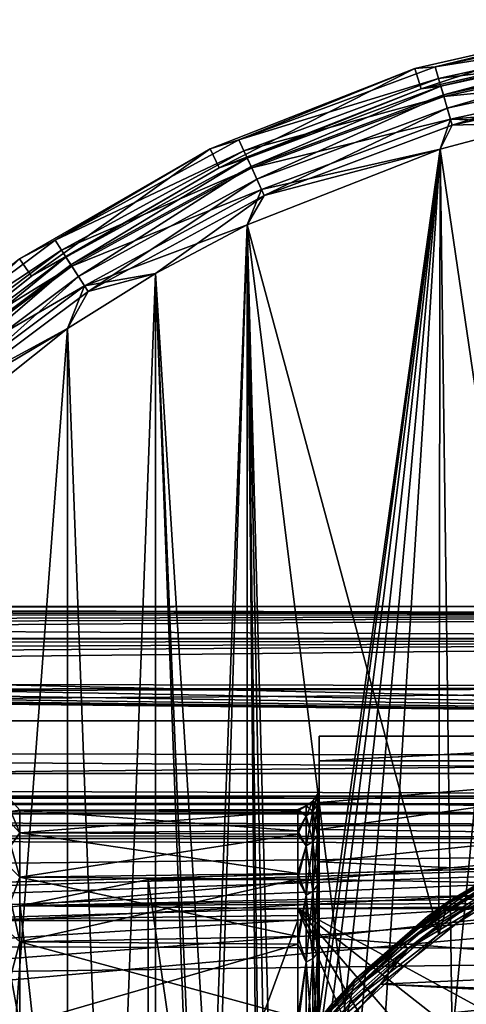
# Model space of a CAD drawing. Header units: millimetres. Extents: x -143 to 143, y -35 to 35.
# Tile 253 of 256: x 55 to 66, y 11 to 34. Entities that reach past the tile are written whole.
import ezdxf

# ---------------------------------------------------------------- set-up
doc = ezdxf.new("R2010")
doc.units = ezdxf.units.MM
doc.header["$LTSCALE"] = 65.185185
for name, color, linetype in [('129', 7, 'CONTINUOUS'), ('130', 7, 'CONTINUOUS'), ('131', 7, 'CONTINUOUS'), ('132', 7, 'CONTINUOUS'), ('138', 7, 'CONTINUOUS'), ('139', 7, 'CONTINUOUS'), ('17', 7, 'CONTINUOUS'), ('23', 7, 'CONTINUOUS'), ('28', 7, 'CONTINUOUS'), ('29', 7, 'CONTINUOUS'), ('316', 7, 'CONTINUOUS'), ('318', 7, 'CONTINUOUS'), ('332', 7, 'CONTINUOUS'), ('333', 7, 'CONTINUOUS'), ('36', 7, 'CONTINUOUS'), ('45', 7, 'CONTINUOUS'), ('46', 7, 'CONTINUOUS'), ('464', 7, 'CONTINUOUS'), ('467', 7, 'CONTINUOUS'), ('468', 7, 'CONTINUOUS'), ('469', 7, 'CONTINUOUS'), ('472', 7, 'CONTINUOUS'), ('473', 7, 'CONTINUOUS'), ('474', 7, 'CONTINUOUS'), ('477', 7, 'CONTINUOUS'), ('478', 7, 'CONTINUOUS'), ('483', 7, 'CONTINUOUS'), ('71', 7, 'CONTINUOUS'), ('74', 7, 'CONTINUOUS')]:
    doc.layers.add(name, color=color, linetype=linetype)

msp = doc.modelspace()

# ---------------------------------------------------------------- linework, layer by layer
at = {"layer": '129', "linetype": 'CONTINUOUS'}
for points in [[(62.5, 16.846, -4.741), (62.5, 17.427, -1.598), (62.5, 15.678, -4.272), (62.5, 16.846, -4.741)], [(62.5, 17.427, -1.598), (62.5, 17.427, 1.598), (62.5, 16.195, -1.334), (62.5, 17.427, -1.598)], [(62.5, 15.678, -4.272), (62.5, 17.427, -1.598), (62.5, 16.195, -1.334), (62.5, 15.678, -4.272)], [(62.5, 17.427, 1.598), (62.5, 16.846, 4.741), (62.5, 16.166, 1.648), (62.5, 17.427, 1.598)], [(62.5, 16.195, -1.334), (62.5, 17.427, 1.598), (62.5, 16.166, 1.648), (62.5, 16.195, -1.334)], [(62.5, 15.224, -11.324), (62.5, 16.846, -4.741), (62.5, 13.095, -9.622), (62.5, 15.224, -11.324)], [(62.5, 13.095, -9.622), (62.5, 16.846, -4.741), (62.5, 14.633, -7.066), (62.5, 13.095, -9.622)], [(62.5, 14.633, -7.066), (62.5, 16.846, -4.741), (62.5, 15.678, -4.272), (62.5, 14.633, -7.066)], [(62.5, 16.846, 4.741), (62.5, 15.86, 7.397), (62.5, 14.493, 7.349), (62.5, 16.846, 4.741)], [(62.5, 16.166, 1.648), (62.5, 16.846, 4.741), (62.5, 15.592, 4.576), (62.5, 16.166, 1.648)], [(62.5, 15.592, 4.576), (62.5, 16.846, 4.741), (62.5, 14.493, 7.349), (62.5, 15.592, 4.576)], [(62.5, 15.86, 7.397), (62.5, 14.458, 9.859), (62.5, 14.493, 7.349), (62.5, 15.86, 7.397)], [(62.5, 14.04, -18), (62.5, 15.224, -11.324), (62.5, 6.113, -15.056), (62.5, 14.04, -18)], [(62.5, 6.113, -15.056), (62.5, 15.224, -11.324), (62.5, 8.762, -13.686), (62.5, 6.113, -15.056)], [(62.5, 8.762, -13.686), (62.5, 15.224, -11.324), (62.5, 11.115, -11.854), (62.5, 8.762, -13.686)], [(62.5, 11.115, -11.854), (62.5, 15.224, -11.324), (62.5, 13.095, -9.622), (62.5, 11.115, -11.854)], [(62.5, 14.493, 7.349), (62.5, 14.458, 9.859), (62.5, 12.906, 9.874), (62.5, 14.493, 7.349)], [(62.5, 14.458, 9.859), (62.5, 12.678, 12.063), (62.5, 12.906, 9.874), (62.5, 14.458, 9.859)], [(62.5, -14.04, -18), (62.5, 14.04, -18), (62.5, 3.257, -15.92), (62.5, -14.04, -18)], [(62.5, 3.257, -15.92), (62.5, 14.04, -18), (62.5, 6.113, -15.056), (62.5, 3.257, -15.92)], [(62.5, 12.906, 9.874), (62.5, 12.678, 12.063), (62.5, 10.883, 12.067), (62.5, 12.906, 9.874)], [(62.5, 12.678, 12.063), (62.5, 10.566, 13.95), (62.5, 10.883, 12.067), (62.5, 12.678, 12.063)]]:
    msp.add_3dface(points, dxfattribs=at)
at = {"layer": '130', "linetype": 'CONTINUOUS'}
for points in [[(58.464, 14.04, -18), (62.5, 14.04, -18), (62.5, -14.04, -18), (58.464, 14.04, -18)], [(58.464, 14.04, -18), (62.5, -14.04, -18), (58.464, -14.04, -18), (58.464, 14.04, -18)]]:
    msp.add_3dface(points, dxfattribs=at)
at = {"layer": '131', "linetype": 'CONTINUOUS'}
for points in [[(55.441, 13.424, -23.236), (58.464, 14.04, -18), (58.464, -14.04, -18), (55.441, 13.424, -23.236)], [(52.402, 13.077, -28.5), (55.441, 13.424, -23.236), (58.464, -14.04, -18), (52.402, 13.077, -28.5)], [(52.402, -13.077, -28.5), (52.402, 13.077, -28.5), (55.441, -13.424, -23.236), (52.402, -13.077, -28.5)], [(52.402, 13.077, -28.5), (58.464, -14.04, -18), (55.441, -13.424, -23.236), (52.402, 13.077, -28.5)]]:
    msp.add_3dface(points, dxfattribs=at)
at = {"layer": '132', "linetype": 'CONTINUOUS'}
for points in [[(62.462, 15.815, -2.789), (62.462, 16.059), (62.354, 15.655, -2.76), (62.462, 15.815, -2.789)], [(62.462, 16.059), (62.462, 15.815, 2.789), (62.354, 15.897), (62.462, 16.059)], [(62.462, 16.059), (62.354, 15.897), (62.354, 15.655, -2.76), (62.462, 16.059)], [(62.5, 15.678, -4.272), (62.5, 16.195, -1.334), (62.462, 15.815, -2.789), (62.5, 15.678, -4.272)], [(62.5, 16.195, -1.334), (62.5, 16.166, 1.648), (62.462, 16.059), (62.5, 16.195, -1.334)], [(62.462, 15.815, -2.789), (62.5, 16.195, -1.334), (62.462, 16.059), (62.462, 15.815, -2.789)], [(62.5, 16.166, 1.648), (62.5, 15.592, 4.576), (62.462, 15.815, 2.789), (62.5, 16.166, 1.648)], [(62.462, 16.059), (62.5, 16.166, 1.648), (62.462, 15.815, 2.789), (62.462, 16.059)], [(62.191, 15.788), (62.191, 15.548, -2.742), (62.354, 15.897), (62.191, 15.788)], [(62.354, 15.655, 2.76), (62.191, 15.788), (62.354, 15.897), (62.354, 15.655, 2.76)], [(62.354, 15.897), (62.191, 15.548, -2.742), (62.354, 15.655, -2.76), (62.354, 15.897)], [(62.462, 15.815, 2.789), (62.354, 15.655, 2.76), (62.354, 15.897), (62.462, 15.815, 2.789)], [(62, 15.669, 1.596), (62, 15.697, -1.292), (62.191, 15.788), (62, 15.669, 1.596)], [(62.191, 15.788), (62, 15.697, -1.292), (62.191, 15.548, -2.742), (62.191, 15.788)], [(62.191, 15.548, 2.742), (62, 15.669, 1.596), (62.191, 15.788), (62.191, 15.548, 2.742)], [(62, 15.697, -1.292), (62, 15.197, -4.137), (62.191, 15.548, -2.742), (62, 15.697, -1.292)], [(62, 15.114, 4.431), (62, 15.669, 1.596), (62.191, 15.548, 2.742), (62, 15.114, 4.431)], [(62.191, 15.548, 2.742), (62.191, 15.788), (62.354, 15.655, 2.76), (62.191, 15.548, 2.742)], [(62.354, 14.938, 5.437), (62.191, 15.548, 2.742), (62.354, 15.655, 2.76), (62.354, 14.938, 5.437)], [(62.191, 15.548, -2.742), (62.191, 14.836, -5.4), (62.354, 15.655, -2.76), (62.191, 15.548, -2.742)], [(62.354, 15.655, -2.76), (62.191, 14.836, -5.4), (62.354, 14.938, -5.437), (62.354, 15.655, -2.76)], [(62.462, 15.091, -5.493), (62.462, 15.815, -2.789), (62.354, 14.938, -5.437), (62.462, 15.091, -5.493)], [(62.462, 15.815, -2.789), (62.354, 15.655, -2.76), (62.354, 14.938, -5.437), (62.462, 15.815, -2.789)], [(62.462, 15.815, 2.789), (62.462, 15.091, 5.493), (62.354, 15.655, 2.76), (62.462, 15.815, 2.789)], [(62.462, 15.091, 5.493), (62.354, 14.938, 5.437), (62.354, 15.655, 2.76), (62.462, 15.091, 5.493)], [(62.462, 15.091, -5.493), (62.5, 15.678, -4.272), (62.462, 15.815, -2.789), (62.462, 15.091, -5.493)], [(62.462, 15.815, 2.789), (62.5, 15.592, 4.576), (62.462, 15.091, 5.493), (62.462, 15.815, 2.789)], [(62.5, 14.633, -7.066), (62.5, 15.678, -4.272), (62.462, 15.091, -5.493), (62.5, 14.633, -7.066)], [(62.5, 15.592, 4.576), (62.5, 14.493, 7.349), (62.462, 15.091, 5.493), (62.5, 15.592, 4.576)], [(62.191, 15.548, -2.742), (62, 15.197, -4.137), (62.191, 14.836, -5.4), (62.191, 15.548, -2.742)], [(62.191, 14.836, 5.4), (62, 15.114, 4.431), (62.191, 15.548, 2.742), (62.191, 14.836, 5.4)], [(62.191, 14.836, 5.4), (62.191, 15.548, 2.742), (62.354, 14.938, 5.437), (62.191, 14.836, 5.4)], [(62, 15.197, -4.137), (62, 14.186, -6.843), (62.191, 14.836, -5.4), (62, 15.197, -4.137)], [(62, 14.05, 7.117), (62, 15.114, 4.431), (62.191, 14.836, 5.4), (62, 14.05, 7.117)], [(62.354, 13.767, 7.948), (62.191, 14.836, 5.4), (62.354, 14.938, 5.437), (62.354, 13.767, 7.948)], [(62.191, 14.836, -5.4), (62.191, 13.673, -7.894), (62.354, 14.938, -5.437), (62.191, 14.836, -5.4)], [(62.354, 14.938, -5.437), (62.191, 13.673, -7.894), (62.354, 13.767, -7.948), (62.354, 14.938, -5.437)], [(62.462, 13.908, -8.03), (62.462, 15.091, -5.493), (62.354, 13.767, -7.948), (62.462, 13.908, -8.03)], [(62.462, 15.091, -5.493), (62.354, 14.938, -5.437), (62.354, 13.767, -7.948), (62.462, 15.091, -5.493)], [(62.462, 15.091, 5.493), (62.462, 13.908, 8.03), (62.354, 14.938, 5.437), (62.462, 15.091, 5.493)], [(62.462, 13.908, 8.03), (62.354, 13.767, 7.948), (62.354, 14.938, 5.437), (62.462, 13.908, 8.03)], [(62.462, 13.908, -8.03), (62.5, 14.633, -7.066), (62.462, 15.091, -5.493), (62.462, 13.908, -8.03)], [(62.462, 15.091, 5.493), (62.5, 14.493, 7.349), (62.462, 13.908, 8.03), (62.462, 15.091, 5.493)], [(62.191, 14.836, -5.4), (62, 14.186, -6.843), (62.191, 13.673, -7.894), (62.191, 14.836, -5.4)], [(62.191, 13.673, 7.894), (62, 14.05, 7.117), (62.191, 14.836, 5.4), (62.191, 13.673, 7.894)], [(62.191, 13.673, 7.894), (62.191, 14.836, 5.4), (62.354, 13.767, 7.948), (62.191, 13.673, 7.894)], [(62.5, 13.095, -9.622), (62.5, 14.633, -7.066), (62.462, 13.908, -8.03), (62.5, 13.095, -9.622)], [(62.5, 14.493, 7.349), (62.5, 12.906, 9.874), (62.462, 13.908, 8.03), (62.5, 14.493, 7.349)], [(62, 14.186, -6.843), (62, 12.697, -9.319), (62.191, 13.673, -7.894), (62, 14.186, -6.843)], [(62, 12.514, 9.563), (62, 14.05, 7.117), (62.191, 13.673, 7.894), (62, 12.514, 9.563)], [(62.354, 12.177, 10.218), (62.191, 13.673, 7.894), (62.354, 13.767, 7.948), (62.354, 12.177, 10.218)], [(62.191, 13.673, -7.894), (62.191, 12.094, -10.148), (62.354, 13.767, -7.948), (62.191, 13.673, -7.894)], [(62.354, 13.767, -7.948), (62.191, 12.094, -10.148), (62.354, 12.177, -10.218), (62.354, 13.767, -7.948)], [(62.462, 12.302, -10.323), (62.462, 13.908, -8.03), (62.354, 12.177, -10.218), (62.462, 12.302, -10.323)], [(62.462, 13.908, -8.03), (62.354, 13.767, -7.948), (62.354, 12.177, -10.218), (62.462, 13.908, -8.03)], [(62.462, 13.908, 8.03), (62.462, 12.302, 10.323), (62.354, 13.767, 7.948), (62.462, 13.908, 8.03)], [(62.462, 12.302, 10.323), (62.354, 12.177, 10.218), (62.354, 13.767, 7.948), (62.462, 12.302, 10.323)], [(62.462, 12.302, -10.323), (62.5, 13.095, -9.622), (62.462, 13.908, -8.03), (62.462, 12.302, -10.323)], [(62.462, 13.908, 8.03), (62.5, 12.906, 9.874), (62.462, 12.302, 10.323), (62.462, 13.908, 8.03)], [(62.191, 13.673, -7.894), (62, 12.697, -9.319), (62.191, 12.094, -10.148), (62.191, 13.673, -7.894)], [(62.191, 12.094, 10.148), (62, 12.514, 9.563), (62.191, 13.673, 7.894), (62.191, 12.094, 10.148)], [(62.191, 12.094, 10.148), (62.191, 13.673, 7.894), (62.354, 12.177, 10.218), (62.191, 12.094, 10.148)], [(62.5, 11.115, -11.854), (62.5, 13.095, -9.622), (62.462, 12.302, -10.323), (62.5, 11.115, -11.854)], [(62.5, 12.906, 9.874), (62.5, 10.883, 12.067), (62.462, 12.302, 10.323), (62.5, 12.906, 9.874)], [(62, 12.697, -9.319), (62, 10.782, -11.481), (62.191, 12.094, -10.148), (62, 12.697, -9.319)], [(62, 10.558, 11.688), (62, 12.514, 9.563), (62.191, 12.094, 10.148), (62, 10.558, 11.688)], [(62.354, 10.218, 12.177), (62.191, 12.094, 10.148), (62.354, 12.177, 10.218), (62.354, 10.218, 12.177)], [(62.191, 12.094, -10.148), (62.191, 10.148, -12.094), (62.354, 12.177, -10.218), (62.191, 12.094, -10.148)], [(62.354, 12.177, -10.218), (62.191, 10.148, -12.094), (62.354, 10.218, -12.177), (62.354, 12.177, -10.218)], [(62.462, 10.323, -12.302), (62.462, 12.302, -10.323), (62.354, 10.218, -12.177), (62.462, 10.323, -12.302)], [(62.462, 12.302, -10.323), (62.354, 12.177, -10.218), (62.354, 10.218, -12.177), (62.462, 12.302, -10.323)], [(62.462, 12.302, 10.323), (62.462, 10.323, 12.302), (62.354, 12.177, 10.218), (62.462, 12.302, 10.323)], [(62.462, 10.323, 12.302), (62.354, 10.218, 12.177), (62.354, 12.177, 10.218), (62.462, 10.323, 12.302)], [(62.462, 10.323, -12.302), (62.5, 11.115, -11.854), (62.462, 12.302, -10.323), (62.462, 10.323, -12.302)], [(62.462, 12.302, 10.323), (62.5, 10.883, 12.067), (62.462, 10.323, 12.302), (62.462, 12.302, 10.323)], [(62.191, 12.094, -10.148), (62, 10.782, -11.481), (62.191, 10.148, -12.094), (62.191, 12.094, -10.148)], [(62.191, 10.148, 12.094), (62, 10.558, 11.688), (62.191, 12.094, 10.148), (62.191, 10.148, 12.094)], [(62.191, 10.148, 12.094), (62.191, 12.094, 10.148), (62.354, 10.218, 12.177), (62.191, 10.148, 12.094)], [(62.5, 8.762, -13.686), (62.5, 11.115, -11.854), (62.462, 10.323, -12.302), (62.5, 8.762, -13.686)]]:
    msp.add_3dface(points, dxfattribs=at)
at = {"layer": '138', "linetype": 'CONTINUOUS'}
for points in [[(55, 15.616, 4.443), (55, 16.167, 1.498), (55.437, 15.149, 4.31), (55, 15.616, 4.443)], [(55, 16.167, 1.498), (55, 16.167, -1.498), (55.437, 15.683, 1.453), (55, 16.167, 1.498)], [(55.437, 15.149, 4.31), (55, 16.167, 1.498), (55.437, 15.683, 1.453), (55.437, 15.149, 4.31)], [(55, 16.167, -1.498), (55, 15.616, -4.443), (55.437, 15.683, -1.453), (55, 16.167, -1.498)], [(55.437, 15.683, 1.453), (55, 16.167, -1.498), (55.437, 15.683, -1.453), (55.437, 15.683, 1.453)], [(55.437, 15.683, -1.453), (55, 15.616, -4.443), (55.437, 15.149, -4.31), (55.437, 15.683, -1.453)], [(55, 14.534, 7.237), (55, 15.616, 4.443), (55.437, 14.099, 7.02), (55, 14.534, 7.237)], [(55.437, 14.099, 7.02), (55, 15.616, 4.443), (55.437, 15.149, 4.31), (55.437, 14.099, 7.02)], [(55, 15.616, -4.443), (55, 14.534, -7.237), (55.437, 15.149, -4.31), (55, 15.616, -4.443)], [(55.437, 15.149, -4.31), (55, 14.534, -7.237), (55.437, 14.099, -7.02), (55.437, 15.149, -4.31)], [(55, 12.957, 9.784), (55, 14.534, 7.237), (55.437, 12.569, 9.491), (55, 12.957, 9.784)], [(55.437, 12.569, 9.491), (55, 14.534, 7.237), (55.437, 14.099, 7.02), (55.437, 12.569, 9.491)], [(55, 14.534, -7.237), (55, 12.957, -9.784), (55.437, 14.099, -7.02), (55, 14.534, -7.237)], [(55.437, 14.099, -7.02), (55, 12.957, -9.784), (55.437, 12.569, -9.491), (55.437, 14.099, -7.02)], [(55, 10.938, 11.998), (55, 12.957, 9.784), (55.437, 10.611, 11.639), (55, 10.938, 11.998)], [(55.437, 10.611, 11.639), (55, 12.957, 9.784), (55.437, 12.569, 9.491), (55.437, 10.611, 11.639)], [(55, 12.957, -9.784), (55, 10.939, -11.998), (55.437, 12.569, -9.491), (55, 12.957, -9.784)], [(55.437, 12.569, -9.491), (55, 10.939, -11.998), (55.437, 10.611, -11.639), (55.437, 12.569, -9.491)]]:
    msp.add_3dface(points, dxfattribs=at)
at = {"layer": '139', "linetype": 'CONTINUOUS'}
for points in [[(62, 15.197, -4.137), (62, 15.697, -1.292), (55.437, 15.683, -1.453), (62, 15.197, -4.137)], [(62, 15.697, -1.292), (62, 15.669, 1.596), (55.437, 15.683, 1.453), (62, 15.697, -1.292)], [(62, 15.697, -1.292), (55.437, 15.683, 1.453), (55.437, 15.683, -1.453), (62, 15.697, -1.292)], [(62, 15.197, -4.137), (55.437, 15.683, -1.453), (55.437, 15.149, -4.31), (62, 15.197, -4.137)], [(62, 15.669, 1.596), (55.437, 15.149, 4.31), (55.437, 15.683, 1.453), (62, 15.669, 1.596)], [(62, 15.669, 1.596), (62, 15.114, 4.431), (55.437, 15.149, 4.31), (62, 15.669, 1.596)], [(62, 14.186, -6.843), (62, 15.197, -4.137), (55.437, 15.149, -4.31), (62, 14.186, -6.843)], [(62, 14.186, -6.843), (55.437, 15.149, -4.31), (55.437, 14.099, -7.02), (62, 14.186, -6.843)], [(62, 15.114, 4.431), (55.437, 14.099, 7.02), (55.437, 15.149, 4.31), (62, 15.114, 4.431)], [(62, 15.114, 4.431), (62, 14.05, 7.117), (55.437, 14.099, 7.02), (62, 15.114, 4.431)], [(62, 12.697, -9.319), (62, 14.186, -6.843), (55.437, 14.099, -7.02), (62, 12.697, -9.319)], [(62, 12.697, -9.319), (55.437, 14.099, -7.02), (55.437, 12.569, -9.491), (62, 12.697, -9.319)], [(62, 14.05, 7.117), (55.437, 12.569, 9.491), (55.437, 14.099, 7.02), (62, 14.05, 7.117)], [(62, 14.05, 7.117), (62, 12.514, 9.563), (55.437, 12.569, 9.491), (62, 14.05, 7.117)], [(62, 10.782, -11.481), (62, 12.697, -9.319), (55.437, 12.569, -9.491), (62, 10.782, -11.481)], [(62, 10.782, -11.481), (55.437, 12.569, -9.491), (55.437, 10.611, -11.639), (62, 10.782, -11.481)], [(62, 12.514, 9.563), (55.437, 10.611, 11.639), (55.437, 12.569, 9.491), (62, 12.514, 9.563)], [(62, 12.514, 9.563), (62, 10.558, 11.688), (55.437, 10.611, 11.639), (62, 12.514, 9.563)]]:
    msp.add_3dface(points, dxfattribs=at)
at = {"layer": '17', "linetype": 'CONTINUOUS'}
for points in [[(74, 16.846, -4.741), (74, 17.429, -1.57), (62.5, 16.846, -4.741), (74, 16.846, -4.741)], [(74, 17.429, -1.57), (74, 17.422, 1.654), (62.5, 17.427, 1.598), (74, 17.429, -1.57)], [(62.5, 16.846, -4.741), (74, 17.429, -1.57), (62.5, 17.427, -1.598), (62.5, 16.846, -4.741)], [(62.5, 17.427, -1.598), (74, 17.429, -1.57), (62.5, 17.427, 1.598), (62.5, 17.427, -1.598)], [(62.5, 17.427, 1.598), (74, 17.422, 1.654), (62.5, 16.846, 4.741), (62.5, 17.427, 1.598)], [(74, 17.422, 1.654), (74, 16.822, 4.823), (62.5, 16.846, 4.741), (74, 17.422, 1.654)], [(62.5, 16.846, 4.741), (74, 16.822, 4.823), (62.5, 15.86, 7.397), (62.5, 16.846, 4.741)], [(74, 16.822, 4.823), (74, 15.652, 7.827), (62.5, 15.86, 7.397), (74, 16.822, 4.823)], [(62.5, 15.86, 7.397), (74, 15.652, 7.827), (62.5, 14.458, 9.859), (62.5, 15.86, 7.397)], [(74, 15.652, 7.827), (74, 13.95, 10.566), (62.5, 14.458, 9.859), (74, 15.652, 7.827)], [(62.5, 14.458, 9.859), (74, 13.95, 10.566), (62.5, 12.678, 12.063), (62.5, 14.458, 9.859)], [(74, 13.95, 10.566), (74, 11.775, 12.946), (62.5, 12.678, 12.063), (74, 13.95, 10.566)], [(62.5, 12.678, 12.063), (74, 11.775, 12.946), (62.5, 10.566, 13.95), (62.5, 12.678, 12.063)], [(74, 11.775, 12.946), (74, 9.2, 14.887), (62.5, 10.566, 13.95), (74, 11.775, 12.946)]]:
    msp.add_3dface(points, dxfattribs=at)
at = {"layer": '23', "linetype": 'CONTINUOUS'}
for points in [[(74, 15.071, -12.065), (74, 16.846, -4.741), (62.5, 15.224, -11.324), (74, 15.071, -12.065)], [(74, 16.846, -4.741), (62.5, 16.846, -4.741), (62.5, 15.224, -11.324), (74, 16.846, -4.741)], [(62.5, 14.04, -18), (74, 15.071, -12.065), (62.5, 15.224, -11.324), (62.5, 14.04, -18)], [(74, 13.836, -19.5), (74, 15.071, -12.065), (62.5, 14.04, -18), (74, 13.836, -19.5)], [(55.441, 13.424, -23.236), (74, 13.836, -19.5), (62.5, 14.04, -18), (55.441, 13.424, -23.236)], [(58.464, 14.04, -18), (55.441, 13.424, -23.236), (62.5, 14.04, -18), (58.464, 14.04, -18)], [(74, 13.836, -19.5), (55.441, 13.424, -23.236), (84.5, 13.836, -19.5), (74, 13.836, -19.5)], [(84.5, 13.836, -19.5), (55.441, 13.424, -23.236), (84.5, 13.572, -21.747), (84.5, 13.836, -19.5)], [(84.5, 13.572, -21.747), (55.441, 13.424, -23.236), (62, 13.357, -24), (84.5, 13.572, -21.747)], [(84.5, 13.357, -24), (84.5, 13.572, -21.747), (62, 13.357, -24), (84.5, 13.357, -24)], [(55.441, 13.424, -23.236), (52.402, 13.077, -28.5), (62, 13.357, -24), (55.441, 13.424, -23.236)], [(62, 13.357, -24), (52.402, 13.077, -28.5), (62, 13.192, -26.248), (62, 13.357, -24)], [(52.402, 13.077, -28.5), (62, 13.077, -28.5), (62, 13.192, -26.248), (52.402, 13.077, -28.5)]]:
    msp.add_3dface(points, dxfattribs=at)
at = {"layer": '28', "linetype": 'CONTINUOUS'}
for points in [[(62, 13.357, -24), (62, 13.192, -26.248), (62, -13.077, -28.5), (62, 13.357, -24)], [(62, 13.357, -24), (62, -13.077, -28.5), (62, -13.192, -26.248), (62, 13.357, -24)], [(62, -13.357, -24), (62, 13.357, -24), (62, -13.192, -26.248), (62, -13.357, -24)], [(62, 13.192, -26.248), (62, 13.077, -28.5), (62, -13.077, -28.5), (62, 13.192, -26.248)]]:
    msp.add_3dface(points, dxfattribs=at)
at = {"layer": '29', "linetype": 'CONTINUOUS'}
for points in [[(62, 13.077, -28.5), (52.402, 13.077, -28.5), (52.402, -13.077, -28.5), (62, 13.077, -28.5)], [(62, -13.077, -28.5), (62, 13.077, -28.5), (52.402, -13.077, -28.5), (62, -13.077, -28.5)]]:
    msp.add_3dface(points, dxfattribs=at)
at = {"layer": '316', "linetype": 'CONTINUOUS'}
for points in [[(68.03, 14.956, -56), (65.54, 13.519, -56), (67.645, 14.77, -42), (68.03, 14.956, -56)], [(67.645, 14.77, -42), (65.54, 13.519, -56), (65.057, 13.167, -42), (67.645, 14.77, -42)], [(65.54, 13.519, -56), (63.337, 11.672, -56), (65.057, 13.167, -42), (65.54, 13.519, -56)], [(65.057, 13.167, -42), (63.337, 11.672, -56), (62.806, 11.116, -42), (65.057, 13.167, -42)], [(63.337, 11.672, -56), (61.489, 9.471, -56), (62.806, 11.116, -42), (63.337, 11.672, -56)], [(62.806, 11.116, -42), (61.489, 9.471, -56), (60.971, 8.686, -42), (62.806, 11.116, -42)]]:
    msp.add_3dface(points, dxfattribs=at)
at = {"layer": '318', "linetype": 'CONTINUOUS'}
for points in [[(65.54, 13.519, -56), (68.017, 14.908, -56.191), (65.525, 13.462, -56.191), (65.54, 13.519, -56)], [(68.017, 14.908, -56.191), (67.978, 14.769, -56.354), (65.525, 13.462, -56.191), (68.017, 14.908, -56.191)], [(65.54, 13.519, -56), (68.03, 14.956, -56), (68.017, 14.908, -56.191), (65.54, 13.519, -56)], [(67.978, 14.769, -56.354), (67.918, 14.56, -56.462), (65.48, 13.297, -56.354), (67.978, 14.769, -56.354)], [(67.978, 14.769, -56.354), (65.48, 13.297, -56.354), (65.525, 13.462, -56.191), (67.978, 14.769, -56.354)], [(67.918, 14.56, -56.462), (67.839, 14.308, -56.5), (65.412, 13.047, -56.462), (67.918, 14.56, -56.462)], [(67.918, 14.56, -56.462), (65.412, 13.047, -56.462), (65.48, 13.297, -56.354), (67.918, 14.56, -56.462)], [(67.839, 14.308, -56.5), (65.321, 12.741, -56.5), (65.412, 13.047, -56.462), (67.839, 14.308, -56.5)], [(63.337, 11.672, -56), (65.54, 13.519, -56), (65.525, 13.462, -56.191), (63.337, 11.672, -56)], [(65.48, 13.297, -56.354), (65.412, 13.047, -56.462), (63.281, 11.406, -56.354), (65.48, 13.297, -56.354)], [(65.48, 13.297, -56.354), (63.281, 11.406, -56.354), (63.324, 11.604, -56.191), (65.48, 13.297, -56.354)], [(63.337, 11.672, -56), (65.525, 13.462, -56.191), (63.324, 11.604, -56.191), (63.337, 11.672, -56)], [(65.525, 13.462, -56.191), (65.48, 13.297, -56.354), (63.324, 11.604, -56.191), (65.525, 13.462, -56.191)], [(65.412, 13.047, -56.462), (65.321, 12.741, -56.5), (63.219, 11.107, -56.462), (65.412, 13.047, -56.462)], [(65.412, 13.047, -56.462), (63.219, 11.107, -56.462), (63.281, 11.406, -56.354), (65.412, 13.047, -56.462)], [(65.321, 12.741, -56.5), (63.136, 10.736, -56.5), (63.219, 11.107, -56.462), (65.321, 12.741, -56.5)], [(61.489, 9.471, -56), (63.337, 11.672, -56), (63.324, 11.604, -56.191), (61.489, 9.471, -56)], [(63.281, 11.406, -56.354), (63.219, 11.107, -56.462), (61.451, 9.157, -56.354), (63.281, 11.406, -56.354)], [(63.281, 11.406, -56.354), (61.451, 9.157, -56.354), (61.479, 9.391, -56.191), (63.281, 11.406, -56.354)], [(61.489, 9.471, -56), (63.324, 11.604, -56.191), (61.479, 9.391, -56.191), (61.489, 9.471, -56)], [(63.324, 11.604, -56.191), (63.281, 11.406, -56.354), (61.479, 9.391, -56.191), (63.324, 11.604, -56.191)], [(63.219, 11.107, -56.462), (63.136, 10.736, -56.5), (61.412, 8.804, -56.462), (63.219, 11.107, -56.462)], [(63.219, 11.107, -56.462), (61.412, 8.804, -56.462), (61.451, 9.157, -56.354), (63.219, 11.107, -56.462)]]:
    msp.add_3dface(points, dxfattribs=at)
at = {"layer": '332', "linetype": 'CONTINUOUS'}
for points in [[(66.193, 13.358, -41.5), (63.95, 11.571, -41.5), (84.979, 12.506, -41.5), (66.193, 13.358, -41.5)], [(63.95, 11.571, -41.5), (74.687, 11.146, -41.5), (84.979, 12.506, -41.5), (63.95, 11.571, -41.5)], [(62.062, 9.413, -41.5), (73.576, 11.059, -41.5), (63.95, 11.571, -41.5), (62.062, 9.413, -41.5)], [(73.576, 11.059, -41.5), (74.687, 11.146, -41.5), (63.95, 11.571, -41.5), (73.576, 11.059, -41.5)]]:
    msp.add_3dface(points, dxfattribs=at)
at = {"layer": '333', "linetype": 'CONTINUOUS'}
for points in [[(67.645, 14.77, -42), (65.057, 13.167, -42), (66.769, 14.257, -41.809), (67.645, 14.77, -42)], [(66.769, 14.257, -41.809), (65.057, 13.167, -42), (64.418, 12.611, -41.809), (66.769, 14.257, -41.809)], [(66.769, 14.257, -41.809), (64.418, 12.611, -41.809), (66.823, 14.163, -41.647), (66.769, 14.257, -41.809)], [(66.823, 14.163, -41.647), (64.418, 12.611, -41.809), (64.488, 12.528, -41.647), (66.823, 14.163, -41.647)], [(66.904, 14.022, -41.538), (66.823, 14.163, -41.647), (64.488, 12.528, -41.647), (66.904, 14.022, -41.538)], [(64.592, 12.403, -41.538), (66.904, 14.022, -41.538), (64.488, 12.528, -41.647), (64.592, 12.403, -41.538)], [(64.592, 12.403, -41.538), (66.193, 13.358, -41.5), (66.904, 14.022, -41.538), (64.592, 12.403, -41.538)], [(63.95, 11.571, -41.5), (66.193, 13.358, -41.5), (64.592, 12.403, -41.538), (63.95, 11.571, -41.5)], [(65.057, 13.167, -42), (62.806, 11.116, -42), (64.418, 12.611, -41.809), (65.057, 13.167, -42)], [(64.418, 12.611, -41.809), (62.806, 11.116, -42), (62.389, 10.582, -41.809), (64.418, 12.611, -41.809)], [(64.418, 12.611, -41.809), (62.389, 10.582, -41.809), (64.488, 12.528, -41.647), (64.418, 12.611, -41.809)], [(64.488, 12.528, -41.647), (62.389, 10.582, -41.809), (62.472, 10.512, -41.647), (64.488, 12.528, -41.647)], [(64.592, 12.403, -41.538), (64.488, 12.528, -41.647), (62.472, 10.512, -41.647), (64.592, 12.403, -41.538)], [(62.597, 10.408, -41.538), (64.592, 12.403, -41.538), (62.472, 10.512, -41.647), (62.597, 10.408, -41.538)], [(62.597, 10.408, -41.538), (63.95, 11.571, -41.5), (64.592, 12.403, -41.538), (62.597, 10.408, -41.538)], [(62.062, 9.413, -41.5), (63.95, 11.571, -41.5), (62.597, 10.408, -41.538), (62.062, 9.413, -41.5)], [(62.806, 11.116, -42), (60.971, 8.686, -42), (62.389, 10.582, -41.809), (62.806, 11.116, -42)]]:
    msp.add_3dface(points, dxfattribs=at)
at = {"layer": '36', "linetype": 'CONTINUOUS'}
for points in [[(84.5, 13.357, -24), (62, 13.357, -24), (71.319, 8.268, -24), (84.5, 13.357, -24)], [(62, 13.357, -24), (62, -13.357, -24), (66.393, 2.797, -24), (62, 13.357, -24)], [(71.319, 8.268, -24), (62, 13.357, -24), (69.68, 7.321, -24), (71.319, 8.268, -24)], [(69.68, 7.321, -24), (62, 13.357, -24), (68.274, 6.055, -24), (69.68, 7.321, -24)], [(68.274, 6.055, -24), (62, 13.357, -24), (67.162, 4.525, -24), (68.274, 6.055, -24)], [(67.162, 4.525, -24), (62, 13.357, -24), (66.393, 2.797, -24), (67.162, 4.525, -24)]]:
    msp.add_3dface(points, dxfattribs=at)
at = {"layer": '45', "linetype": 'CONTINUOUS'}
for points in [[(-92.5, 15.016, -31.5), (92.5, 15.016, -31.5), (-75, 10.4, -31.5), (-92.5, 15.016, -31.5)], [(-75, 10.4, -31.5), (92.5, 15.016, -31.5), (-74.84, 10.399, -31.5), (-75, 10.4, -31.5)], [(-74.84, 10.399, -31.5), (92.5, 15.016, -31.5), (-74.679, 10.395, -31.5), (-74.84, 10.399, -31.5)], [(-74.679, 10.395, -31.5), (92.5, 15.016, -31.5), (-72.564, 10.111, -31.5), (-74.679, 10.395, -31.5)], [(-72.564, 10.111, -31.5), (92.5, 15.016, -31.5), (-70.531, 9.391, -31.5), (-72.564, 10.111, -31.5)], [(-70.531, 9.391, -31.5), (92.5, 15.016, -31.5), (-68.691, 8.268, -31.5), (-70.531, 9.391, -31.5)], [(-68.691, 8.268, -31.5), (92.5, 15.016, -31.5), (-67.122, 6.79, -31.5), (-68.691, 8.268, -31.5)], [(-67.122, 6.79, -31.5), (92.5, 15.016, -31.5), (-65.892, 5.02, -31.5), (-67.122, 6.79, -31.5)], [(-65.892, 5.02, -31.5), (92.5, 15.016, -31.5), (-65.052, 3.034, -31.5), (-65.892, 5.02, -31.5)], [(-65.052, 3.034, -31.5), (92.5, 15.016, -31.5), (-64.641, 0.918, -31.5), (-65.052, 3.034, -31.5)], [(-64.641, 0.918, -31.5), (92.5, 15.016, -31.5), (72.877, 10.181, -31.5), (-64.641, 0.918, -31.5)]]:
    msp.add_3dface(points, dxfattribs=at)
at = {"layer": '46', "linetype": 'CONTINUOUS'}
for points in [[(92.5, 16.016, -30.521), (92.5, 15.962, -30.825), (-92.5, 16.016, -30.521), (92.5, 16.016, -30.521)], [(-92.5, 16.016, -30.521), (92.5, 15.962, -30.825), (-92.5, 15.962, -30.825), (-92.5, 16.016, -30.521)], [(92.5, 15.962, -30.825), (92.5, 15.818, -31.098), (-92.5, 15.962, -30.825), (92.5, 15.962, -30.825)], [(-92.5, 15.962, -30.825), (92.5, 15.818, -31.098), (-92.5, 15.818, -31.098), (-92.5, 15.962, -30.825)], [(92.5, 15.818, -31.098), (92.5, 15.597, -31.314), (-92.5, 15.818, -31.098), (92.5, 15.818, -31.098)], [(-92.5, 15.818, -31.098), (92.5, 15.597, -31.314), (-92.5, 15.597, -31.314), (-92.5, 15.818, -31.098)], [(92.5, 15.597, -31.314), (92.5, 15.321, -31.452), (-92.5, 15.597, -31.314), (92.5, 15.597, -31.314)], [(-92.5, 15.597, -31.314), (92.5, 15.321, -31.452), (-92.5, 15.321, -31.452), (-92.5, 15.597, -31.314)], [(92.5, 15.321, -31.452), (92.5, 15.016, -31.5), (-92.5, 15.321, -31.452), (92.5, 15.321, -31.452)], [(92.5, 15.016, -31.5), (-92.5, 15.016, -31.5), (-92.5, 15.321, -31.452), (92.5, 15.016, -31.5)]]:
    msp.add_3dface(points, dxfattribs=at)
at = {"layer": '464', "linetype": 'CONTINUOUS'}
for points in [[(64.757, 33.206, -58.5), (65.237, 33.248, -57.882), (69.821, 34.362, -58.5), (64.757, 33.206, -58.5)], [(65.237, 33.248, -57.882), (70.068, 34.299, -57.882), (69.821, 34.362, -58.5), (65.237, 33.248, -57.882)], [(70.068, 34.299, -57.882), (65.237, 33.248, -57.882), (70.109, 34.018, -57.324), (70.068, 34.299, -57.882)], [(70.109, 34.018, -57.324), (65.237, 33.248, -57.882), (65.318, 32.976, -57.324), (70.109, 34.018, -57.324)], [(70.109, 34.018, -57.324), (65.318, 32.976, -57.324), (70.172, 33.579, -56.881), (70.109, 34.018, -57.324)], [(70.172, 33.579, -56.881), (65.318, 32.976, -57.324), (65.442, 32.55, -56.881), (70.172, 33.579, -56.881)], [(70.172, 33.579, -56.881), (65.442, 32.55, -56.881), (70.251, 33.027, -56.597), (70.172, 33.579, -56.881)], [(59.923, 31.309, -58.5), (60.605, 31.521, -57.882), (64.757, 33.206, -58.5), (59.923, 31.309, -58.5)], [(60.605, 31.521, -57.882), (65.237, 33.248, -57.882), (64.757, 33.206, -58.5), (60.605, 31.521, -57.882)], [(65.237, 33.248, -57.882), (60.605, 31.521, -57.882), (65.318, 32.976, -57.324), (65.237, 33.248, -57.882)], [(65.318, 32.976, -57.324), (60.605, 31.521, -57.882), (60.723, 31.262, -57.324), (65.318, 32.976, -57.324)], [(65.318, 32.976, -57.324), (60.723, 31.262, -57.324), (65.442, 32.55, -56.881), (65.318, 32.976, -57.324)], [(70.251, 33.027, -56.597), (65.442, 32.55, -56.881), (65.6, 32.015, -56.597), (70.251, 33.027, -56.597)], [(70.251, 33.027, -56.597), (65.6, 32.015, -56.597), (70.134, 32.386, -56.5), (70.251, 33.027, -56.597)], [(65.442, 32.55, -56.881), (60.723, 31.262, -57.324), (60.907, 30.859, -56.881), (65.442, 32.55, -56.881)], [(65.442, 32.55, -56.881), (60.907, 30.859, -56.881), (65.6, 32.015, -56.597), (65.442, 32.55, -56.881)], [(70.134, 32.386, -56.5), (65.6, 32.015, -56.597), (67.726, 31.932, -56.5), (70.134, 32.386, -56.5)], [(65.6, 32.015, -56.597), (60.907, 30.859, -56.881), (61.139, 30.351, -56.597), (65.6, 32.015, -56.597)], [(65.6, 32.015, -56.597), (61.139, 30.351, -56.597), (65.359, 31.299, -56.5), (65.6, 32.015, -56.597)], [(67.726, 31.932, -56.5), (65.6, 32.015, -56.597), (65.359, 31.299, -56.5), (67.726, 31.932, -56.5)], [(56.266, 29.151, -57.882), (60.605, 31.521, -57.882), (59.923, 31.309, -58.5), (56.266, 29.151, -57.882)], [(60.605, 31.521, -57.882), (56.266, 29.151, -57.882), (60.723, 31.262, -57.324), (60.605, 31.521, -57.882)], [(55.425, 28.712, -58.5), (56.266, 29.151, -57.882), (59.923, 31.309, -58.5), (55.425, 28.712, -58.5)], [(60.723, 31.262, -57.324), (56.266, 29.151, -57.882), (56.419, 28.912, -57.324), (60.723, 31.262, -57.324)], [(60.723, 31.262, -57.324), (56.419, 28.912, -57.324), (60.907, 30.859, -56.881), (60.723, 31.262, -57.324)], [(65.359, 31.299, -56.5), (61.139, 30.351, -56.597), (60.801, 29.512, -56.5), (65.359, 31.299, -56.5)], [(60.907, 30.859, -56.881), (56.419, 28.912, -57.324), (56.659, 28.539, -56.881), (60.907, 30.859, -56.881)], [(60.907, 30.859, -56.881), (56.659, 28.539, -56.881), (61.139, 30.351, -56.597), (60.907, 30.859, -56.881)], [(61.139, 30.351, -56.597), (56.659, 28.539, -56.881), (56.961, 28.069, -56.597), (61.139, 30.351, -56.597)], [(61.139, 30.351, -56.597), (56.961, 28.069, -56.597), (60.801, 29.512, -56.5), (61.139, 30.351, -56.597)], [(60.801, 29.512, -56.5), (56.961, 28.069, -56.597), (58.635, 28.368, -56.5), (60.801, 29.512, -56.5)], [(52.308, 26.188, -57.882), (56.266, 29.151, -57.882), (55.425, 28.712, -58.5), (52.308, 26.188, -57.882)], [(56.266, 29.151, -57.882), (52.308, 26.188, -57.882), (56.419, 28.912, -57.324), (56.266, 29.151, -57.882)], [(56.419, 28.912, -57.324), (52.308, 26.188, -57.882), (52.494, 25.973, -57.324), (56.419, 28.912, -57.324)], [(56.419, 28.912, -57.324), (52.494, 25.973, -57.324), (56.659, 28.539, -56.881), (56.419, 28.912, -57.324)], [(56.659, 28.539, -56.881), (52.494, 25.973, -57.324), (52.784, 25.638, -56.881), (56.659, 28.539, -56.881)], [(56.659, 28.539, -56.881), (52.784, 25.638, -56.881), (56.961, 28.069, -56.597), (56.659, 28.539, -56.881)], [(58.635, 28.368, -56.5), (56.961, 28.069, -56.597), (56.56, 27.065, -56.5), (58.635, 28.368, -56.5)], [(56.961, 28.069, -56.597), (52.784, 25.638, -56.881), (53.15, 25.217, -56.597), (56.961, 28.069, -56.597)], [(56.961, 28.069, -56.597), (53.15, 25.217, -56.597), (56.56, 27.065, -56.5), (56.961, 28.069, -56.597)], [(56.56, 27.065, -56.5), (53.15, 25.217, -56.597), (52.731, 24.013, -56.5), (56.56, 27.065, -56.5)]]:
    msp.add_3dface(points, dxfattribs=at)
at = {"layer": '467', "linetype": 'CONTINUOUS'}
for points in [[(64.757, 33.206, -58.5), (69.821, 34.362, -58.5), (64.758, 33.206, -81.5), (64.757, 33.206, -58.5)], [(64.758, 33.206, -81.5), (69.821, 34.362, -58.5), (69.821, 34.362, -81.5), (64.758, 33.206, -81.5)], [(59.923, 31.309, -58.5), (64.757, 33.206, -58.5), (59.923, 31.309, -81.5), (59.923, 31.309, -58.5)], [(59.923, 31.309, -81.5), (64.757, 33.206, -58.5), (64.758, 33.206, -81.5), (59.923, 31.309, -81.5)], [(55.425, 28.712, -58.5), (59.923, 31.309, -58.5), (55.425, 28.712, -81.5), (55.425, 28.712, -58.5)], [(55.425, 28.712, -81.5), (59.923, 31.309, -58.5), (59.923, 31.309, -81.5), (55.425, 28.712, -81.5)]]:
    msp.add_3dface(points, dxfattribs=at)
at = {"layer": '468', "linetype": 'CONTINUOUS'}
for points in [[(64.758, 33.206, -81.5), (69.821, 34.362, -81.5), (64.905, 32.728, -81.5), (64.758, 33.206, -81.5)], [(64.905, 32.728, -81.5), (69.821, 34.362, -81.5), (69.895, 33.867, -81.5), (64.905, 32.728, -81.5)], [(59.923, 31.309, -81.5), (64.758, 33.206, -81.5), (60.14, 30.858, -81.5), (59.923, 31.309, -81.5)], [(60.14, 30.858, -81.5), (64.758, 33.206, -81.5), (64.905, 32.728, -81.5), (60.14, 30.858, -81.5)], [(55.425, 28.712, -81.5), (59.923, 31.309, -81.5), (55.706, 28.299, -81.5), (55.425, 28.712, -81.5)], [(55.706, 28.299, -81.5), (59.923, 31.309, -81.5), (60.14, 30.858, -81.5), (55.706, 28.299, -81.5)], [(51.704, 25.107, -81.5), (55.425, 28.712, -81.5), (55.706, 28.299, -81.5), (51.704, 25.107, -81.5)]]:
    msp.add_3dface(points, dxfattribs=at)
at = {"layer": '469', "linetype": 'CONTINUOUS'}
for points in [[(64.905, 32.728, -81.5), (69.895, 33.867, -81.5), (69.895, 33.867, -58.5), (64.905, 32.728, -81.5)], [(64.905, 32.728, -58.5), (64.905, 32.728, -81.5), (69.895, 33.867, -58.5), (64.905, 32.728, -58.5)], [(60.139, 30.858, -58.5), (60.14, 30.858, -81.5), (64.905, 32.728, -58.5), (60.139, 30.858, -58.5)], [(60.14, 30.858, -81.5), (64.905, 32.728, -81.5), (64.905, 32.728, -58.5), (60.14, 30.858, -81.5)], [(55.706, 28.299, -81.5), (60.14, 30.858, -81.5), (60.139, 30.858, -58.5), (55.706, 28.299, -81.5)], [(55.706, 28.299, -58.5), (55.706, 28.299, -81.5), (60.139, 30.858, -58.5), (55.706, 28.299, -58.5)], [(51.704, 25.107, -81.5), (55.706, 28.299, -81.5), (51.704, 25.107, -58.5), (51.704, 25.107, -81.5)], [(51.704, 25.107, -58.5), (55.706, 28.299, -81.5), (55.706, 28.299, -58.5), (51.704, 25.107, -58.5)]]:
    msp.add_3dface(points, dxfattribs=at)
at = {"layer": '472', "linetype": 'CONTINUOUS'}
for points in [[(64.905, 32.728, -58.5), (69.895, 33.867, -58.5), (65.371, 32.792, -58.036), (64.905, 32.728, -58.5)], [(69.895, 33.867, -58.5), (70.136, 33.829, -58.036), (65.371, 32.792, -58.036), (69.895, 33.867, -58.5)], [(70.136, 33.829, -58.036), (65.431, 32.587, -57.618), (65.371, 32.792, -58.036), (70.136, 33.829, -58.036)], [(70.167, 33.618, -57.618), (65.431, 32.587, -57.618), (70.136, 33.829, -58.036), (70.167, 33.618, -57.618)], [(70.167, 33.618, -57.618), (65.525, 32.269, -57.286), (65.431, 32.587, -57.618), (70.167, 33.618, -57.618)], [(70.214, 33.289, -57.286), (65.525, 32.269, -57.286), (70.167, 33.618, -57.618), (70.214, 33.289, -57.286)], [(70.214, 33.289, -57.286), (65.643, 31.867, -57.073), (65.525, 32.269, -57.286), (70.214, 33.289, -57.286)], [(70.273, 32.874, -57.073), (65.643, 31.867, -57.073), (70.214, 33.289, -57.286), (70.273, 32.874, -57.073)], [(65.643, 31.867, -57.073), (70.273, 32.874, -57.073), (67.726, 31.932, -57), (65.643, 31.867, -57.073)], [(60.139, 30.858, -58.5), (64.905, 32.728, -58.5), (60.803, 31.088, -58.036), (60.139, 30.858, -58.5)], [(64.905, 32.728, -58.5), (65.371, 32.792, -58.036), (60.803, 31.088, -58.036), (64.905, 32.728, -58.5)], [(65.371, 32.792, -58.036), (60.891, 30.894, -57.618), (60.803, 31.088, -58.036), (65.371, 32.792, -58.036)], [(65.431, 32.587, -57.618), (60.891, 30.894, -57.618), (65.371, 32.792, -58.036), (65.431, 32.587, -57.618)], [(65.431, 32.587, -57.618), (61.029, 30.592, -57.286), (60.891, 30.894, -57.618), (65.431, 32.587, -57.618)], [(65.525, 32.269, -57.286), (61.029, 30.592, -57.286), (65.431, 32.587, -57.618), (65.525, 32.269, -57.286)], [(65.525, 32.269, -57.286), (61.203, 30.211, -57.073), (61.029, 30.592, -57.286), (65.525, 32.269, -57.286)], [(65.643, 31.867, -57.073), (61.203, 30.211, -57.073), (65.525, 32.269, -57.286), (65.643, 31.867, -57.073)], [(65.358, 31.299, -57), (65.643, 31.867, -57.073), (67.726, 31.932, -57), (65.358, 31.299, -57)], [(61.203, 30.211, -57.073), (65.643, 31.867, -57.073), (65.358, 31.299, -57), (61.203, 30.211, -57.073)], [(60.801, 29.512, -57), (61.203, 30.211, -57.073), (65.358, 31.299, -57), (60.801, 29.512, -57)], [(60.139, 30.858, -58.5), (60.803, 31.088, -58.036), (56.523, 28.751, -58.036), (60.139, 30.858, -58.5)], [(60.803, 31.088, -58.036), (56.638, 28.572, -57.618), (56.523, 28.751, -58.036), (60.803, 31.088, -58.036)], [(60.891, 30.894, -57.618), (56.638, 28.572, -57.618), (60.803, 31.088, -58.036), (60.891, 30.894, -57.618)], [(55.706, 28.299, -58.5), (60.139, 30.858, -58.5), (56.523, 28.751, -58.036), (55.706, 28.299, -58.5)], [(60.891, 30.894, -57.618), (56.818, 28.292, -57.286), (56.638, 28.572, -57.618), (60.891, 30.894, -57.618)], [(61.029, 30.592, -57.286), (56.818, 28.292, -57.286), (60.891, 30.894, -57.618), (61.029, 30.592, -57.286)], [(61.029, 30.592, -57.286), (57.044, 27.94, -57.073), (56.818, 28.292, -57.286), (61.029, 30.592, -57.286)], [(61.203, 30.211, -57.073), (57.044, 27.94, -57.073), (61.029, 30.592, -57.286), (61.203, 30.211, -57.073)], [(57.044, 27.94, -57.073), (61.203, 30.211, -57.073), (58.634, 28.368, -57), (57.044, 27.94, -57.073)], [(58.634, 28.368, -57), (61.203, 30.211, -57.073), (60.801, 29.512, -57), (58.634, 28.368, -57)], [(55.706, 28.299, -58.5), (56.523, 28.751, -58.036), (52.619, 25.829, -58.036), (55.706, 28.299, -58.5)], [(56.523, 28.751, -58.036), (52.759, 25.668, -57.618), (52.619, 25.829, -58.036), (56.523, 28.751, -58.036)], [(56.638, 28.572, -57.618), (52.759, 25.668, -57.618), (56.523, 28.751, -58.036), (56.638, 28.572, -57.618)], [(56.638, 28.572, -57.618), (52.976, 25.417, -57.286), (52.759, 25.668, -57.618), (56.638, 28.572, -57.618)], [(56.818, 28.292, -57.286), (52.976, 25.417, -57.286), (56.638, 28.572, -57.618), (56.818, 28.292, -57.286)], [(51.704, 25.107, -58.5), (55.706, 28.299, -58.5), (52.619, 25.829, -58.036), (51.704, 25.107, -58.5)], [(56.818, 28.292, -57.286), (53.251, 25.1, -57.073), (52.976, 25.417, -57.286), (56.818, 28.292, -57.286)], [(57.044, 27.94, -57.073), (53.251, 25.1, -57.073), (56.818, 28.292, -57.286), (57.044, 27.94, -57.073)], [(56.559, 27.065, -57), (57.044, 27.94, -57.073), (58.634, 28.368, -57), (56.559, 27.065, -57)], [(53.251, 25.1, -57.073), (57.044, 27.94, -57.073), (56.559, 27.065, -57), (53.251, 25.1, -57.073)], [(52.731, 24.013, -57), (53.251, 25.1, -57.073), (56.559, 27.065, -57), (52.731, 24.013, -57)]]:
    msp.add_3dface(points, dxfattribs=at)
at = {"layer": '473', "linetype": 'CONTINUOUS'}
for points in [[(65.358, 31.299, -57), (67.726, 31.932, -57), (65.641, 10.277, -57), (65.358, 31.299, -57)], [(65.641, 10.277, -57), (67.726, 31.932, -57), (66.63, 11.098, -57), (65.641, 10.277, -57)], [(60.801, 29.512, -57), (65.358, 31.299, -57), (61.337, 2.556, -57), (60.801, 29.512, -57)], [(61.337, 2.556, -57), (65.358, 31.299, -57), (61.631, 3.806, -57), (61.337, 2.556, -57)], [(61.631, 3.806, -57), (65.358, 31.299, -57), (62.04, 5.025, -57), (61.631, 3.806, -57)], [(62.04, 5.025, -57), (65.358, 31.299, -57), (62.559, 6.2, -57), (62.04, 5.025, -57)], [(62.559, 6.2, -57), (65.358, 31.299, -57), (63.185, 7.322, -57), (62.559, 6.2, -57)], [(63.185, 7.322, -57), (65.358, 31.299, -57), (63.911, 8.381, -57), (63.185, 7.322, -57)], [(63.911, 8.381, -57), (65.358, 31.299, -57), (65.641, 10.277, -57), (63.911, 8.381, -57)], [(58.635, -28.368, -57), (58.634, 28.368, -57), (60.801, 29.512, -57), (58.635, -28.368, -57)], [(60.801, -29.512, -57), (58.635, -28.368, -57), (60.801, 29.512, -57), (60.801, -29.512, -57)], [(60.801, -29.512, -57), (60.801, 29.512, -57), (61.1, 0, -57), (60.801, -29.512, -57)], [(61.1, 0, -57), (60.801, 29.512, -57), (61.159, 1.283, -57), (61.1, 0, -57)], [(61.159, 1.283, -57), (60.801, 29.512, -57), (61.337, 2.556, -57), (61.159, 1.283, -57)], [(56.56, -27.065, -57), (56.559, 27.065, -57), (58.634, 28.368, -57), (56.56, -27.065, -57)], [(58.635, -28.368, -57), (56.56, -27.065, -57), (58.634, 28.368, -57), (58.635, -28.368, -57)], [(56.56, -27.065, -57), (52.731, -24.013, -57), (56.559, 27.065, -57), (56.56, -27.065, -57)], [(52.731, -24.013, -57), (52.731, 24.013, -57), (56.559, 27.065, -57), (52.731, -24.013, -57)]]:
    msp.add_3dface(points, dxfattribs=at)
at = {"layer": '474', "linetype": 'CONTINUOUS'}
msp.add_3dface([(65.641, 10.277, -57), (66.63, 11.098, -57), (66.188, 10.501, -57.038), (65.641, 10.277, -57)], dxfattribs=at)
at = {"layer": '477', "linetype": 'CONTINUOUS'}
for points in [[(66.499, 10.358, -57.5), (67.555, 11.142, -57.5), (65.525, 9.475, -61), (66.499, 10.358, -57.5)], [(65.525, 9.475, -61), (67.555, 11.142, -57.5), (67.556, 11.142, -61), (65.525, 9.475, -61)]]:
    msp.add_3dface(points, dxfattribs=at)
at = {"layer": '478', "linetype": 'CONTINUOUS'}
msp.add_3dface([(65.525, 9.475, -61), (67.556, 11.142, -61), (67.833, 10.726, -61), (65.525, 9.475, -61)], dxfattribs=at)
at = {"layer": '483', "linetype": 'CONTINUOUS'}
for points in [[(67.839, 14.308, -56.5), (67.726, 31.932, -56.5), (65.359, 31.299, -56.5), (67.839, 14.308, -56.5)], [(65.321, 12.741, -56.5), (65.359, 31.299, -56.5), (60.801, 29.512, -56.5), (65.321, 12.741, -56.5)], [(65.321, 12.741, -56.5), (67.839, 14.308, -56.5), (65.359, 31.299, -56.5), (65.321, 12.741, -56.5)], [(60.05, 5.701, -56.5), (60.801, 29.512, -56.5), (58.635, 28.368, -56.5), (60.05, 5.701, -56.5)], [(60.05, 5.701, -56.5), (61.359, 8.362, -56.5), (60.801, 29.512, -56.5), (60.05, 5.701, -56.5)], [(61.359, 8.362, -56.5), (63.136, 10.736, -56.5), (60.801, 29.512, -56.5), (61.359, 8.362, -56.5)], [(63.136, 10.736, -56.5), (65.321, 12.741, -56.5), (60.801, 29.512, -56.5), (63.136, 10.736, -56.5)], [(58.635, 28.368, -56.5), (56.56, 27.065, -56.5), (58.634, -28.368, -56.5), (58.635, 28.368, -56.5)], [(58.635, 28.368, -56.5), (58.634, -28.368, -56.5), (60.801, -29.512, -56.5), (58.635, 28.368, -56.5)], [(60.05, -5.701, -56.5), (60.05, 5.701, -56.5), (58.635, 28.368, -56.5), (60.05, -5.701, -56.5)], [(60.05, -5.701, -56.5), (58.635, 28.368, -56.5), (60.801, -29.512, -56.5), (60.05, -5.701, -56.5)], [(56.56, 27.065, -56.5), (52.731, 24.013, -56.5), (56.559, -27.065, -56.5), (56.56, 27.065, -56.5)], [(56.56, 27.065, -56.5), (56.559, -27.065, -56.5), (58.634, -28.368, -56.5), (56.56, 27.065, -56.5)], [(52.731, 24.013, -56.5), (52.731, -24.013, -56.5), (56.559, -27.065, -56.5), (52.731, 24.013, -56.5)]]:
    msp.add_3dface(points, dxfattribs=at)
at = {"layer": '71', "linetype": 'CONTINUOUS'}
for points in [[(8.986, 20.494, -0.503), (92.5, 20.307, -2.803), (8.711, 20.375, -2.264), (8.986, 20.494, -0.503)], [(92.5, 20.307, 2.803), (92.5, 20.5), (8.91, 20.461, 1.269), (92.5, 20.307, 2.803)], [(8.91, 20.461, 1.269), (92.5, 20.5), (8.986, 20.494, -0.503), (8.91, 20.461, 1.269)], [(92.5, 20.5), (92.5, 20.307, -2.803), (8.986, 20.494, -0.503), (92.5, 20.5)], [(92.5, 19.733, 5.554), (92.5, 20.307, 2.803), (7.16, 19.762, 5.453), (92.5, 19.733, 5.554)], [(7.16, 19.762, 5.453), (92.5, 20.307, 2.803), (7.69, 19.96, 4.675), (7.16, 19.762, 5.453)], [(7.69, 19.96, 4.675), (92.5, 20.307, 2.803), (8.481, 20.278, 3.012), (7.69, 19.96, 4.675)], [(8.711, 20.375, -2.264), (92.5, 20.307, -2.803), (8.077, 20.112, -3.97), (8.711, 20.375, -2.264)], [(92.5, 20.307, -2.803), (92.5, 19.733, -5.554), (8.077, 20.112, -3.97), (92.5, 20.307, -2.803)], [(8.481, 20.278, 3.012), (92.5, 20.307, 2.803), (8.91, 20.461, 1.269), (8.481, 20.278, 3.012)], [(92.5, 19.733, -5.554), (7.082, 19.733, -5.554), (8.077, 20.112, -3.97), (92.5, 19.733, -5.554)], [(92.5, 18.578, 8.665), (92.5, 19.733, 5.554), (3.469, 18.743, 8.305), (92.5, 18.578, 8.665)], [(3.469, 18.743, 8.305), (92.5, 19.733, 5.554), (5.103, 19.113, 7.413), (3.469, 18.743, 8.305)], [(5.103, 19.113, 7.413), (92.5, 19.733, 5.554), (5.856, 19.327, 6.834), (5.103, 19.113, 7.413)], [(5.856, 19.327, 6.834), (92.5, 19.733, 5.554), (6.546, 19.547, 6.177), (5.856, 19.327, 6.834)], [(6.546, 19.547, 6.177), (92.5, 19.733, 5.554), (7.16, 19.762, 5.453), (6.546, 19.547, 6.177)], [(1.748, 18.501, 8.829), (92.5, 18.578, 8.665), (3.469, 18.743, 8.305), (1.748, 18.501, 8.829)], [(92.5, 16.937, 11.55), (92.5, 18.578, 8.665), (-92.5, 17.321, 10.965), (92.5, 16.937, 11.55)], [(-92.5, 17.321, 10.965), (92.5, 18.578, 8.665), (0, 18.419, 9), (-92.5, 17.321, 10.965)], [(0, 18.419, 9), (92.5, 18.578, 8.665), (1.748, 18.501, 8.829), (0, 18.419, 9)], [(92.5, 16.937, 11.55), (-92.5, 17.321, 10.965), (-92.5, 15.248, 13.703), (92.5, 16.937, 11.55)], [(92.5, 14.852, 14.131), (92.5, 16.937, 11.55), (-92.5, 15.248, 13.703), (92.5, 14.852, 14.131)], [(92.5, 14.852, 14.131), (-92.5, 15.248, 13.703), (-92.5, 12.746, 16.056), (92.5, 14.852, 14.131)], [(92.5, 12.377, 16.342), (92.5, 14.852, 14.131), (-92.5, 12.746, 16.056), (92.5, 12.377, 16.342)], [(92.5, 12.377, 16.342), (-92.5, 12.746, 16.056), (-92.5, 9.887, 17.958), (92.5, 12.377, 16.342)], [(92.5, 9.579, 18.125), (92.5, 12.377, 16.342), (-92.5, 9.887, 17.958), (92.5, 9.579, 18.125)]]:
    msp.add_3dface(points, dxfattribs=at)
at = {"layer": '74', "linetype": 'CONTINUOUS'}
for points in [[(92.5, 17.793, -13.762), (-92.5, 17.793, -13.762), (-92.5, 19.733, -5.554), (92.5, 17.793, -13.762)], [(92.5, 17.793, -13.762), (-92.5, 19.733, -5.554), (0, 18.829, -9), (92.5, 17.793, -13.762)], [(7.082, 19.733, -5.554), (92.5, 17.793, -13.762), (5.952, 19.404, -6.751), (7.082, 19.733, -5.554)], [(92.5, 19.733, -5.554), (92.5, 17.793, -13.762), (7.082, 19.733, -5.554), (92.5, 19.733, -5.554)], [(92.5, 17.793, -13.762), (4.639, 19.152, -7.712), (5.952, 19.404, -6.751), (92.5, 17.793, -13.762)], [(92.5, 17.793, -13.762), (3.182, 18.973, -8.419), (4.639, 19.152, -7.712), (92.5, 17.793, -13.762)], [(92.5, 17.793, -13.762), (0, 18.829, -9), (1.622, 18.865, -8.853), (92.5, 17.793, -13.762)], [(92.5, 17.793, -13.762), (1.622, 18.865, -8.853), (3.182, 18.973, -8.419), (92.5, 17.793, -13.762)], [(92.5, 17.793, -13.762), (92.5, 16.551, -22.104), (-92.5, 17.793, -13.762), (92.5, 17.793, -13.762)], [(92.5, 16.551, -22.104), (-92.5, 16.551, -22.104), (-92.5, 17.793, -13.762), (92.5, 16.551, -22.104)], [(92.5, 16.551, -22.104), (92.5, 16.016, -30.521), (-92.5, 16.551, -22.104), (92.5, 16.551, -22.104)], [(92.5, 16.016, -30.521), (-92.5, 16.016, -30.521), (-92.5, 16.551, -22.104), (92.5, 16.016, -30.521)]]:
    msp.add_3dface(points, dxfattribs=at)

doc.saveas('drawing.dxf')
